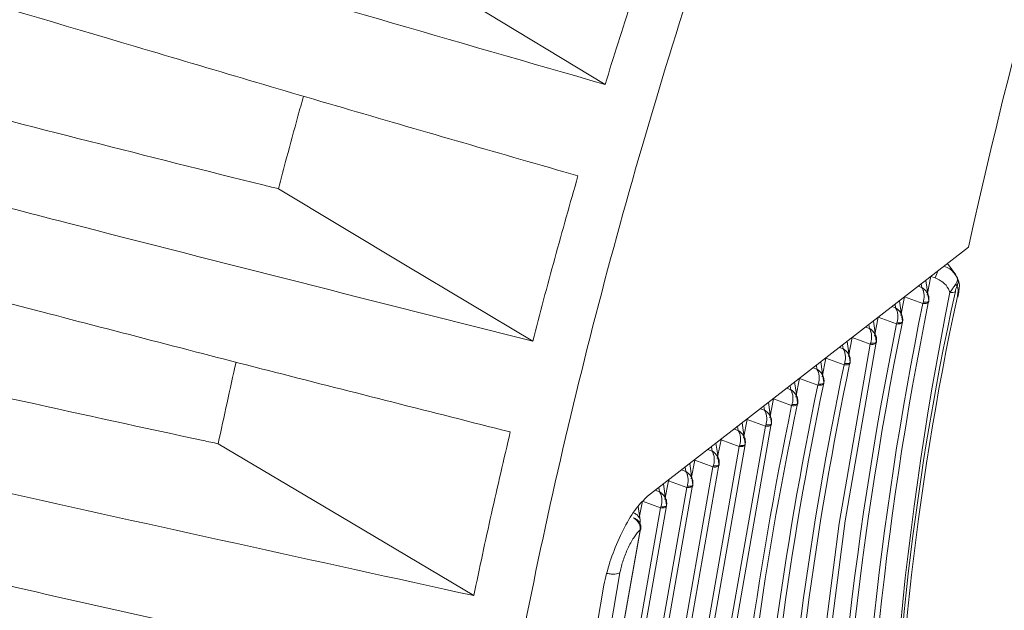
# Model space of a CAD drawing. Header units: millimetres. Extents: x 0 to 1118, y 0 to 864.
# Tile 214 of 256: x 251.81 to 259.14, y 639.92 to 644.32. Entities that reach past the tile are written whole.
import ezdxf

# ---------------------------------------------------------------- set-up
doc = ezdxf.new("R2010")
doc.units = ezdxf.units.MM

msp = doc.modelspace()

# ---------------------------------------------------------------- linework, layer by layer
at = {"color": 7, "linetype": 'Continuous', "lineweight": 15}
for p, q in [((258.8731, 642.6249), (256.4853, 640.7704)), ((258.7771, 642.4185), (258.7162, 642.503)), ((258.5916, 642.408), (258.564, 642.2668)), ((258.3966, 642.2559), (258.369, 642.1149)), ((258.5766, 642.2262), (258.5773, 642.2502)), ((258.2015, 642.1037), (258.1739, 641.963)), ((258.3815, 642.074), (258.3822, 642.098)), ((258.0064, 641.9515), (257.9789, 641.8111)), ((258.1865, 641.9218), (258.1872, 641.9458)), ((257.8114, 641.7994), (257.7839, 641.6592)), ((257.9914, 641.7697), (257.9921, 641.7936)), ((257.6163, 641.6472), (257.5888, 641.5073)), ((257.7963, 641.6175), (257.7971, 641.6415)), ((257.4213, 641.4951), (257.3938, 641.3554)), ((257.6013, 641.4653), (257.602, 641.4893)), ((257.2262, 641.3429), (257.1988, 641.2034)), ((257.4062, 641.3131), (257.407, 641.3371)), ((257.0312, 641.1907), (257.0037, 641.0515)), ((257.2111, 641.1609), (257.2119, 641.1849)), ((256.8361, 641.0386), (256.8087, 640.8995)), ((257.0161, 641.0088), (257.0168, 641.0328)), ((256.6411, 640.8864), (256.6137, 640.7475)), ((256.821, 640.8566), (256.8218, 640.8806)), ((256.4294, 640.5924), (256.4146, 640.6947)), ((256.446, 640.7342), (256.4214, 640.6098)), ((256.626, 640.7044), (256.6267, 640.7284)), ((256.434, 640.531), (256.4336, 640.548)), ((256.4345, 640.5349), (256.434, 640.548)), ((256.434, 640.5323), (256.4345, 640.5349))]:
    msp.add_line(p, q, dxfattribs=at)
at = {"color": 9, "linetype": 'Continuous', "lineweight": 0}
for p, q in [((258.6244, 642.396), (258.5931, 642.4075)), ((258.4988, 642.3342), (258.5249, 642.3246)), ((258.5249, 642.3246), (258.521, 642.3515)), ((258.532, 642.206), (258.3966, 642.2559)), ((258.3031, 642.1822), (258.3299, 642.1724)), ((258.3299, 642.1724), (258.3259, 642.1999)), ((258.532, 642.206), (258.5351, 642.215)), ((258.3369, 642.0538), (258.2015, 642.1037)), ((258.1075, 642.0303), (258.1348, 642.0202)), ((258.1348, 642.0202), (258.1307, 642.0483)), ((258.3369, 642.0538), (258.34, 642.0628)), ((258.1418, 641.9017), (258.0064, 641.9515)), ((257.9118, 641.8783), (257.9397, 641.8681)), ((257.9397, 641.8681), (257.9356, 641.8968)), ((258.1418, 641.9017), (258.1449, 641.9107)), ((257.9468, 641.7495), (257.8114, 641.7994)), ((257.7162, 641.7264), (257.7447, 641.7159)), ((257.7447, 641.7159), (257.7405, 641.7452)), ((257.9468, 641.7495), (257.9499, 641.7585)), ((257.7517, 641.5973), (257.6163, 641.6472)), ((257.5205, 641.5744), (257.5496, 641.5637)), ((257.5496, 641.5637), (257.5453, 641.5937)), ((257.7517, 641.5973), (257.7548, 641.6063)), ((257.4213, 641.4951), (257.4228, 641.4982)), ((257.5567, 641.4452), (257.4213, 641.4951)), ((257.3249, 641.4225), (257.3546, 641.4116)), ((257.3546, 641.4116), (257.3502, 641.4421)), ((257.5567, 641.4452), (257.5597, 641.4541)), ((257.2262, 641.3429), (257.2282, 641.347)), ((257.1595, 641.2594), (257.155, 641.2905)), ((257.3616, 641.293), (257.2262, 641.3429)), ((257.3616, 641.293), (257.3647, 641.3019)), ((257.1292, 641.2705), (257.1595, 641.2594)), ((256.9644, 641.1072), (256.9599, 641.139)), ((257.0312, 641.1907), (257.0336, 641.1958)), ((257.1665, 641.1409), (257.0312, 641.1907)), ((257.1665, 641.1409), (257.1696, 641.1498)), ((256.9336, 641.1186), (256.9644, 641.1072)), ((256.7694, 640.955), (256.7647, 640.9874)), ((256.8361, 641.0386), (256.839, 641.0446)), ((256.9715, 640.9887), (256.8361, 641.0386)), ((256.9715, 640.9887), (256.9745, 640.9976)), ((256.7379, 640.9666), (256.7694, 640.955)), ((256.5743, 640.8029), (256.5696, 640.8359)), ((256.6411, 640.8864), (256.6444, 640.8935)), ((256.7764, 640.8365), (256.6411, 640.8864)), ((256.7764, 640.8365), (256.7795, 640.8454)), ((256.5423, 640.8147), (256.5743, 640.8029)), ((256.5814, 640.6844), (256.446, 640.7342)), ((256.5814, 640.6844), (256.5844, 640.6932)), ((256.4293, 640.5184), (256.4298, 640.5213))]:
    msp.add_line(p, q, dxfattribs=at)
at = {"color": 7, "linetype": 'Continuous', "lineweight": 15, "flags": 128}
for points in [[(254.2866, 644.9751), (255.1852, 644.4314), (256.1694, 643.8359)], [(253.7388, 643.0595), (254.685, 642.4919), (255.6311, 641.9244)], [(258.5547, 642.3776), (258.5646, 642.3092), (258.5766, 642.2262)], [(258.3596, 642.226), (258.3695, 642.157), (258.3815, 642.074)], [(258.1644, 642.0745), (258.1745, 642.0048), (258.1865, 641.9218)], [(258.1418, 632.1704), (257.9092, 633.2355), (257.7423, 634.3532), (257.6419, 635.5189), (257.6084, 636.7281), (257.6419, 637.976), (257.7423, 639.2576), (257.9092, 640.5679), (258.1418, 641.9017)], [(258.1857, 641.9178), (257.9537, 640.588), (257.7874, 639.2815), (257.6873, 638.0037), (257.6539, 636.7595), (257.6873, 635.5538), (257.7874, 634.3915), (257.9537, 633.2772), (258.1857, 632.2152)], [(257.9693, 641.9229), (257.9794, 641.8526), (257.9914, 641.7697)], [(257.7741, 641.7714), (257.7843, 641.7004), (257.7963, 641.6175)], [(257.579, 641.6198), (257.5893, 641.5483), (257.6013, 641.4653)], [(257.3838, 641.4682), (257.3942, 641.3961), (257.4062, 641.3131)], [(257.3616, 630.7892), (257.1098, 631.9384), (256.9292, 633.1445), (256.8206, 634.4026), (256.7843, 635.7079), (256.8206, 637.0549), (256.9292, 638.4385), (257.1098, 639.8531), (257.3616, 641.293)], [(257.4055, 641.3091), (257.1544, 639.8731), (256.9743, 638.4624), (256.8659, 637.0826), (256.8298, 635.7392), (256.8659, 634.4376), (256.9743, 633.1829), (257.1544, 631.9801), (257.4055, 630.8341)], [(257.1887, 641.3167), (257.1992, 641.2439), (257.2111, 641.1609)], [(253.291, 641.1612), (254.2025, 640.6193), (255.1924, 640.0308)], [(257.1665, 630.4439), (256.91, 631.6141), (256.726, 632.8423), (256.6153, 634.1236), (256.5783, 635.4528), (256.6153, 636.8247), (256.726, 638.2338), (256.91, 639.6744), (257.1665, 641.1409)], [(257.2104, 641.1569), (256.9545, 639.6944), (256.771, 638.2576), (256.6606, 636.8524), (256.6237, 635.4842), (256.6606, 634.1585), (256.771, 632.8807), (256.9545, 631.6559), (257.2104, 630.4888)], [(256.9935, 641.1651), (257.0041, 641.0917), (257.0161, 641.0088)], [(256.9715, 630.0986), (256.7101, 631.2899), (256.5227, 632.5402), (256.4099, 633.8445), (256.3723, 635.1977), (256.4099, 636.5944), (256.5227, 638.029), (256.7101, 639.4957), (256.9715, 640.9887)], [(257.0153, 641.0047), (256.7547, 639.5157), (256.5677, 638.0529), (256.4553, 636.6221), (256.4177, 635.2291), (256.4553, 633.8795), (256.5677, 632.5786), (256.7547, 631.3316), (257.0153, 630.1435)], [(256.7984, 641.0136), (256.8091, 640.9396), (256.821, 640.8566)], [(256.7764, 629.7533), (256.5103, 630.9656), (256.3194, 632.238), (256.2046, 633.5655), (256.1663, 634.9427), (256.2046, 636.3642), (256.3194, 637.8242), (256.5103, 639.317), (256.7764, 640.8365)], [(256.8203, 640.8526), (256.5548, 639.337), (256.3644, 637.8481), (256.2499, 636.3918), (256.2117, 634.9741), (256.2499, 633.6004), (256.3644, 632.2764), (256.5548, 631.0073), (256.8203, 629.7982)], [(256.6032, 640.862), (256.614, 640.7874), (256.626, 640.7044)], [(256.6252, 640.7004), (256.355, 639.1583), (256.1612, 637.6433), (256.0446, 636.1616), (256.0057, 634.719), (256.0446, 633.3214), (256.1612, 631.9742), (256.355, 630.683), (256.6252, 629.4529)], [(256.5814, 629.408), (256.3104, 630.6413), (256.1161, 631.9358), (255.9992, 633.2864), (255.9602, 634.6876), (255.9992, 636.1339), (256.1161, 637.6194), (256.3104, 639.1383), (256.5814, 640.6844)], [(256.4293, 629.0659), (256.1809, 630.1761), (255.9939, 631.336), (255.8689, 632.5417), (255.8063, 633.7895), (255.8063, 635.0756), (255.8689, 636.3957), (255.9939, 637.7457), (256.1809, 639.1214), (256.4293, 640.5184)], [(256.4333, 640.5286), (256.1851, 639.1327), (255.9982, 637.758), (255.8733, 636.409), (255.8108, 635.0899), (255.8108, 633.8048), (255.8733, 632.558), (255.9982, 631.3531), (256.1851, 630.1942), (256.4333, 629.0848)], [(256.2786, 640.2017), (256.0208, 638.6786), (255.836, 637.182), (255.7248, 635.7175), (255.6877, 634.2905), (255.7248, 632.9064), (255.836, 631.5703), (256.0209, 630.2872), (256.2788, 629.0617)], [(256.1607, 640.109), (255.9001, 638.5701), (255.7133, 637.0582), (255.6009, 635.5786), (255.5634, 634.137), (255.6009, 632.7387), (255.7133, 631.3889), (255.9001, 630.0926), (256.1607, 628.8547)]]:
    msp.add_lwpolyline(points, dxfattribs=at)
at = {"color": 9, "linetype": 'Continuous', "lineweight": 0, "flags": 128}
for points in [[(258.5759, 642.2182), (258.5759, 642.218), (258.5741, 642.2142), (258.5705, 642.2109), (258.5652, 642.2083), (258.5584, 642.2065), (258.5504, 642.2055), (258.5414, 642.2053), (258.532, 642.206)], [(258.5769, 642.2233), (258.5769, 642.2231), (258.5753, 642.2203), (258.572, 642.218), (258.567, 642.2161), (258.5606, 642.2149), (258.5529, 642.2143), (258.5443, 642.2143), (258.5351, 642.215)], [(258.3809, 642.066), (258.3809, 642.0658), (258.379, 642.062), (258.3754, 642.0588), (258.3701, 642.0562), (258.3633, 642.0543), (258.3553, 642.0533), (258.3464, 642.0531), (258.3369, 642.0538)], [(258.3819, 642.0712), (258.3818, 642.0709), (258.3803, 642.0681), (258.3769, 642.0658), (258.3719, 642.064), (258.3655, 642.0627), (258.3578, 642.0621), (258.3492, 642.0621), (258.34, 642.0628)], [(258.1858, 641.9138), (258.1858, 641.9136), (258.184, 641.9098), (258.1803, 641.9066), (258.175, 641.904), (258.1682, 641.9021), (258.1602, 641.9011), (258.1513, 641.901), (258.1418, 641.9017)], [(258.1868, 641.919), (258.1867, 641.9187), (258.1852, 641.916), (258.1819, 641.9136), (258.1769, 641.9118), (258.1704, 641.9105), (258.1628, 641.9099), (258.1542, 641.91), (258.1449, 641.9107)], [(257.9908, 641.7616), (257.9907, 641.7615), (257.9889, 641.7577), (257.9853, 641.7544), (257.98, 641.7518), (257.9732, 641.75), (257.9652, 641.749), (257.9563, 641.7488), (257.9468, 641.7495)], [(257.9917, 641.7668), (257.9917, 641.7666), (257.9901, 641.7638), (257.9868, 641.7614), (257.9818, 641.7596), (257.9754, 641.7583), (257.9677, 641.7577), (257.9591, 641.7578), (257.9499, 641.7585)], [(257.7957, 641.6095), (257.7957, 641.6093), (257.7939, 641.6055), (257.7902, 641.6023), (257.7849, 641.5997), (257.7781, 641.5978), (257.7701, 641.5968), (257.7612, 641.5966), (257.7517, 641.5973)], [(257.7967, 641.6146), (257.7966, 641.6144), (257.7951, 641.6116), (257.7917, 641.6092), (257.7868, 641.6074), (257.7803, 641.6062), (257.7726, 641.6056), (257.764, 641.6056), (257.7548, 641.6063)], [(257.6006, 641.4573), (257.6006, 641.4571), (257.5988, 641.4533), (257.5952, 641.4501), (257.5899, 641.4475), (257.5831, 641.4456), (257.5751, 641.4446), (257.5661, 641.4445), (257.5567, 641.4452)], [(257.6016, 641.4624), (257.6016, 641.4622), (257.6, 641.4594), (257.5967, 641.4571), (257.5917, 641.4552), (257.5853, 641.454), (257.5776, 641.4534), (257.569, 641.4534), (257.5597, 641.4541)], [(257.4056, 641.3051), (257.4055, 641.3049), (257.4037, 641.3012), (257.4001, 641.2979), (257.3948, 641.2953), (257.388, 641.2935), (257.38, 641.2925), (257.3711, 641.2923), (257.3616, 641.293)], [(257.4065, 641.3102), (257.4065, 641.31), (257.4049, 641.3072), (257.4016, 641.3049), (257.3966, 641.303), (257.3902, 641.3018), (257.3825, 641.3012), (257.3739, 641.3012), (257.3647, 641.3019)], [(257.2105, 641.1529), (257.2105, 641.1528), (257.2087, 641.149), (257.205, 641.1457), (257.1997, 641.1432), (257.1929, 641.1413), (257.1849, 641.1403), (257.176, 641.1401), (257.1665, 641.1409)], [(257.2115, 641.1581), (257.2114, 641.1578), (257.2099, 641.155), (257.2066, 641.1527), (257.2016, 641.1509), (257.1951, 641.1496), (257.1875, 641.149), (257.1788, 641.1491), (257.1696, 641.1498)], [(257.0155, 641.0008), (257.0154, 641.0006), (257.0136, 640.9968), (257.01, 640.9936), (257.0047, 640.991), (256.9979, 640.9891), (256.9899, 640.9881), (256.981, 640.988), (256.9715, 640.9887)], [(257.0164, 641.0059), (257.0164, 641.0056), (257.0148, 641.0029), (257.0115, 641.0005), (257.0065, 640.9987), (257.0001, 640.9974), (256.9924, 640.9968), (256.9838, 640.9969), (256.9745, 640.9976)], [(256.8204, 640.8486), (256.8204, 640.8484), (256.8186, 640.8447), (256.8149, 640.8414), (256.8096, 640.8388), (256.8028, 640.837), (256.7948, 640.836), (256.7859, 640.8358), (256.7764, 640.8365)], [(256.8214, 640.8537), (256.8213, 640.8535), (256.8198, 640.8507), (256.8164, 640.8483), (256.8114, 640.8465), (256.805, 640.8453), (256.7973, 640.8446), (256.7887, 640.8447), (256.7795, 640.8454)], [(256.6253, 640.6964), (256.6253, 640.6963), (256.6235, 640.6925), (256.6199, 640.6892), (256.6146, 640.6867), (256.6078, 640.6848), (256.5998, 640.6838), (256.5908, 640.6836), (256.5814, 640.6844)], [(256.6263, 640.7015), (256.6262, 640.7013), (256.6247, 640.6985), (256.6214, 640.6961), (256.6164, 640.6943), (256.6099, 640.6931), (256.6023, 640.6925), (256.5937, 640.6925), (256.5844, 640.6932)]]:
    msp.add_lwpolyline(points, dxfattribs=at)
at = {"color": 7, "linetype": 'Continuous', "lineweight": 15}
for centre, radius, start, end in [((294.5627, 634.8936), 36.5174, 130.65005, 167.77709), ((282.6564, 637.4589), 24.4043, 168.5881, 182.05285), ((279.3167, 637.7913), 21.0299, 167.63776, 192.36224), ((279.2906, 637.8183), 20.9761, 167.78188, 192.21812), ((283.7732, 637.0969), 25.7531, 168.55721, 179.67362), ((283.6567, 637.1411), 25.5904, 168.54759, 180.0047), ((284.1051, 636.8355), 26.2912, 168.55172, 179.58524), ((283.9626, 636.8836), 26.1023, 168.53934, 180.01071), ((282.6668, 636.5686), 25.2571, 168.16316, 185.19493), ((282.537, 636.6088), 25.0822, 168.13547, 185.39263), ((283.0782, 636.3013), 25.8743, 168.18903, 184.85879), ((283.0729, 636.33), 25.8236, 168.19403, 184.79636), ((283.3174, 636.0516), 26.3193, 168.17456, 184.95259), ((283.1736, 636.0912), 26.1308, 168.14085, 185.0714)]:
    msp.add_arc(centre, radius, start, end, dxfattribs=at)
at = {"color": 9, "linetype": 'Continuous', "lineweight": 0}
for centre, radius, start, end in [((258.3379, 642.5362), 0.3189, 333.91438, 343.77656), ((258.7527, 642.3253), 0.0354, 15.2172, 45.18574), ((258.7462, 642.3451), 0.0587, 258.56001, 298.76626), ((256.4232, 640.527), 0.0105, 305.68244, 347.09359), ((256.4171, 640.5334), 0.0176, 316.38884, 351.71022)]:
    msp.add_arc(centre, radius, start, end, dxfattribs=at)
at = {"color": 7, "linetype": 'Continuous', "lineweight": 15}
for points, knots in [([(257.3195, 623.3612), (257.0416, 623.8551), (256.458, 624.8923), (255.7863, 626.7086), (255.2771, 628.7487), (254.9718, 630.9546), (254.8693, 633.3002), (254.9717, 635.7643), (255.2776, 638.3226), (255.7843, 640.9508), (256.4867, 643.6233), (257.3782, 646.3146), (258.4502, 648.9987), (259.6923, 651.6497), (261.0926, 654.2421), (262.6375, 656.751), (264.3123, 659.1522), (266.1008, 661.4226), (267.9724, 663.525), (269.907, 665.4447), (271.885, 667.1629), (273.902, 668.698), (275.2606, 669.539), (275.9399, 669.9594)], [0, 0, 0, 0, 0.043645, 0.091666, 0.139688, 0.187709, 0.23573, 0.283752, 0.331773, 0.379795, 0.427816, 0.475838, 0.523859, 0.57188, 0.619902, 0.667923, 0.715945, 0.763966, 0.811987, 0.858991, 0.905994, 0.952997, 1, 1, 1, 1]), ([(249.5298, 645.7818), (250.0565, 645.6262), (251.1455, 645.3046), (253.356, 644.6474), (255.0444, 644.1604), (256.1694, 643.8359)], [0, 0, 0, 0, 0.23815, 0.492364, 1, 1, 1, 1]), ([(255.9671, 643.1555), (255.4003, 643.3188), (254.2667, 643.6454), (252.0425, 644.3058), (250.3838, 644.7982), (249.2904, 645.1228)], [0, 0, 0, 0, 0.254208, 0.508394, 1, 1, 1, 1]), ([(256.1694, 643.8359), (256.2013, 643.9394), (256.2651, 644.1463), (256.3962, 644.5589), (256.4992, 644.8682), (256.5677, 645.0739)], [0, 0, 0, 0, 0.250937, 0.501874, 1, 1, 1, 1]), ([(253.7388, 643.0595), (253.7036, 643.0682), (252.7977, 643.2922), (251.3157, 643.6719), (249.8177, 644.0597), (249.1871, 644.2224), (249.1343, 644.236)], [0, 0, 0, 0, 0.022874, 0.58884, 0.965584, 1, 1, 1, 1]), ([(253.9256, 643.7487), (253.9115, 643.6987), (253.8682, 643.5457), (253.8063, 643.316), (253.7591, 643.1364), (253.7388, 643.0595)], [0, 0, 0, 0, 0.217278, 0.664736, 1, 1, 1, 1]), ([(248.8066, 643.6716), (249.3482, 643.5328), (250.468, 643.2457), (252.7401, 642.6553), (254.475, 642.2167), (255.6311, 641.9244)], [0, 0, 0, 0, 0.238134, 0.492281, 1, 1, 1, 1]), ([(255.6311, 641.9244), (255.6578, 642.0271), (255.7111, 642.2326), (255.8213, 642.6428), (255.9088, 642.9507), (255.9671, 643.1555)], [0, 0, 0, 0, 0.250937, 0.501874, 1, 1, 1, 1]), ([(255.4638, 641.2494), (254.8821, 641.3963), (253.7187, 641.6901), (251.4354, 642.285), (249.7311, 642.7249), (248.6074, 643.015)], [0, 0, 0, 0, 0.254127, 0.508236, 1, 1, 1, 1]), ([(258.7938, 642.2537), (258.7966, 642.2687), (258.8048, 642.3124), (258.8067, 642.3603), (258.7901, 642.3914), (258.7861, 642.3988)], [0, 0, 0, 0, 0.2857373, 0.8298251, 1, 1, 1, 1]), ([(258.576, 642.2235), (258.5768, 642.2264), (258.5792, 642.2351), (258.5777, 642.2441), (258.5767, 642.2501)], [0, 0, 0, 0, 0.337634, 1, 1, 1, 1]), ([(253.291, 641.1612), (253.2535, 641.1693), (252.3269, 641.368), (250.8119, 641.7049), (249.2671, 642.0506), (248.6082, 642.1965), (248.5402, 642.2116)], [0, 0, 0, 0, 0.023612, 0.583876, 0.95702, 1, 1, 1, 1]), ([(258.5756, 642.2166), (258.5759, 642.218), (258.5764, 642.2202), (258.5767, 642.2225), (258.5769, 642.2234)], [0, 0, 0, 0, 0.632993, 1, 1, 1, 1]), ([(258.3809, 642.0713), (258.3817, 642.0742), (258.3841, 642.0829), (258.3826, 642.0919), (258.3816, 642.0979)], [0, 0, 0, 0, 0.337357, 1, 1, 1, 1]), ([(258.3806, 642.0644), (258.3809, 642.0658), (258.3813, 642.068), (258.3817, 642.0703), (258.3818, 642.0712)], [0, 0, 0, 0, 0.634041, 1, 1, 1, 1]), ([(258.1859, 641.9191), (258.1867, 641.9221), (258.1891, 641.9307), (258.1876, 641.9398), (258.1866, 641.9457)], [0, 0, 0, 0, 0.337176, 1, 1, 1, 1]), ([(258.1855, 641.9123), (258.1858, 641.9136), (258.1863, 641.9158), (258.1866, 641.9182), (258.1867, 641.919)], [0, 0, 0, 0, 0.635054, 1, 1, 1, 1]), ([(257.9908, 641.767), (257.9916, 641.7699), (257.994, 641.7785), (257.9925, 641.7876), (257.9915, 641.7936)], [0, 0, 0, 0, 0.3368803, 1, 1, 1, 1]), ([(253.4238, 641.7688), (253.4011, 641.6678), (253.3555, 641.4649), (253.3125, 641.2627), (253.291, 641.1612)], [0, 0, 0, 0, 0.497982, 1, 1, 1, 1]), ([(257.9905, 641.7601), (257.9907, 641.7615), (257.9912, 641.7637), (257.9915, 641.766), (257.9917, 641.7668)], [0, 0, 0, 0, 0.636041, 1, 1, 1, 1]), ([(257.7957, 641.6148), (257.7965, 641.6177), (257.799, 641.6264), (257.7974, 641.6354), (257.7964, 641.6414)], [0, 0, 0, 0, 0.336693, 1, 1, 1, 1]), ([(248.2141, 641.572), (248.7684, 641.4506), (249.914, 641.1997), (252.2376, 640.6791), (254.0106, 640.2901), (255.1924, 640.0308)], [0, 0, 0, 0, 0.23813, 0.492191, 1, 1, 1, 1]), ([(257.7954, 641.6079), (257.7957, 641.6093), (257.7961, 641.6115), (257.7965, 641.6138), (257.7966, 641.6147)], [0, 0, 0, 0, 0.6370446, 1, 1, 1, 1]), ([(257.6003, 641.4557), (257.6006, 641.4571), (257.6011, 641.4593), (257.6014, 641.4616), (257.6016, 641.4625)], [0, 0, 0, 0, 0.637963, 1, 1, 1, 1]), ([(257.6007, 641.4626), (257.6015, 641.4655), (257.6039, 641.4742), (257.6024, 641.4832), (257.6014, 641.4892)], [0, 0, 0, 0, 0.336502, 1, 1, 1, 1]), ([(257.4053, 641.3036), (257.4056, 641.305), (257.406, 641.3071), (257.4064, 641.3094), (257.4065, 641.3103)], [0, 0, 0, 0, 0.638743, 1, 1, 1, 1]), ([(257.4056, 641.3104), (257.4064, 641.3133), (257.4088, 641.322), (257.4073, 641.331), (257.4063, 641.337)], [0, 0, 0, 0, 0.336247, 1, 1, 1, 1]), ([(255.1924, 640.0308), (255.2136, 640.1323), (255.256, 640.3355), (255.3447, 640.7413), (255.4162, 641.0464), (255.4638, 641.2494)], [0, 0, 0, 0, 0.250936, 0.501873, 1, 1, 1, 1]), ([(257.2102, 641.1514), (257.2105, 641.1528), (257.2109, 641.155), (257.2113, 641.1573), (257.2114, 641.1581)], [0, 0, 0, 0, 0.639621, 1, 1, 1, 1]), ([(257.2106, 641.1582), (257.2114, 641.1611), (257.2138, 641.1698), (257.2123, 641.1789), (257.2113, 641.1849)], [0, 0, 0, 0, 0.3360672, 1, 1, 1, 1]), ([(257.0152, 640.9992), (257.0154, 641.0006), (257.0159, 641.0028), (257.0162, 641.0051), (257.0164, 641.0059)], [0, 0, 0, 0, 0.640434, 1, 1, 1, 1]), ([(257.0155, 641.006), (257.0163, 641.009), (257.0187, 641.0176), (257.0172, 641.0267), (257.0162, 641.0327)], [0, 0, 0, 0, 0.335876, 1, 1, 1, 1]), ([(255.0611, 639.3642), (254.4674, 639.4944), (253.2799, 639.7547), (250.9482, 640.2813), (249.2059, 640.6664), (248.057, 640.9203)], [0, 0, 0, 0, 0.254059, 0.508106, 1, 1, 1, 1]), ([(256.8201, 640.847), (256.8204, 640.8484), (256.8208, 640.8506), (256.8212, 640.8529), (256.8213, 640.8537)], [0, 0, 0, 0, 0.6411591, 1, 1, 1, 1]), ([(256.8204, 640.8539), (256.8212, 640.8568), (256.8237, 640.8654), (256.8221, 640.8745), (256.8211, 640.8805)], [0, 0, 0, 0, 0.335639, 1, 1, 1, 1]), ([(256.4853, 640.7704), (256.4574, 640.7439), (256.4016, 640.6908), (256.3124, 640.5453), (256.2347, 640.3739), (256.1847, 640.2212), (256.1668, 640.1375), (256.1607, 640.109)], [0, 0, 0, 0, 0.229763, 0.459758, 0.682359, 0.891705, 1, 1, 1, 1]), ([(256.625, 640.6949), (256.6253, 640.6963), (256.6258, 640.6984), (256.6261, 640.7007), (256.6263, 640.7016)], [0, 0, 0, 0, 0.642063, 1, 1, 1, 1]), ([(256.6254, 640.7017), (256.6262, 640.7046), (256.6286, 640.7133), (256.6271, 640.7223), (256.6261, 640.7284)], [0, 0, 0, 0, 0.335467, 1, 1, 1, 1]), ([(256.4284, 640.5699), (256.4289, 640.5729), (256.4304, 640.5804), (256.4297, 640.5879), (256.4293, 640.5924)], [0, 0, 0, 0, 0.401697, 1, 1, 1, 1]), ([(256.4331, 640.5229), (256.4335, 640.5245), (256.4341, 640.5272), (256.4341, 640.5299), (256.4342, 640.5309)], [0, 0, 0, 0, 0.620602, 1, 1, 1, 1]), ([(252.9461, 639.2892), (252.9069, 639.2964), (251.9646, 639.4689), (250.424, 639.7616), (248.8404, 640.0623), (248.1571, 640.1896), (248.0749, 640.2049)], [0, 0, 0, 0, 0.024097, 0.579395, 0.949409, 1, 1, 1, 1]), ([(256.2786, 640.2017), (256.278, 640.2013), (256.2743, 640.1986), (256.2638, 640.194), (256.2425, 640.1904), (256.215, 640.1912), (256.1932, 640.1941), (256.1827, 640.1975), (256.1812, 640.198)], [0, 0, 0, 0, 0.035503, 0.224785, 0.469976, 0.71511, 0.960241, 1, 1, 1, 1])]:
    msp.add_open_spline(points, degree=3, knots=knots, dxfattribs=at)
at = {"color": 9, "linetype": 'Continuous', "lineweight": 0}
for points, knots in [([(258.6905, 642.483), (258.7053, 642.477), (258.7454, 642.4605), (258.7688, 642.4273), (258.7836, 642.4064)], [0, 0, 0, 0, 0.369478, 1, 1, 1, 1]), ([(258.7346, 642.2876), (258.7309, 642.2967), (258.7196, 642.3251), (258.6846, 642.3668), (258.6445, 642.3862), (258.6244, 642.396)], [0, 0, 0, 0, 0.190833, 0.595631, 1, 1, 1, 1]), ([(258.7836, 642.4064), (258.7837, 642.4062), (258.7868, 642.4021), (258.7911, 642.3916), (258.7902, 642.3722), (258.7819, 642.3577), (258.7777, 642.3504)], [0, 0, 0, 0, 0.015017, 0.302795, 0.649451, 1, 1, 1, 1]), ([(258.7836, 642.4064), (258.7838, 642.4061), (258.7879, 642.4003), (258.7943, 642.3861), (258.7966, 642.3613), (258.7901, 642.3435), (258.7869, 642.3346)], [0, 0, 0, 0, 0.016197, 0.303153, 0.649725, 1, 1, 1, 1]), ([(258.5351, 642.215), (258.5373, 642.2234), (258.542, 642.2413), (258.5424, 642.271), (258.5386, 642.2923), (258.5342, 642.306), (258.5315, 642.3125), (258.529, 642.3177), (258.5274, 642.3206), (258.5264, 642.3222), (258.5258, 642.3232), (258.5255, 642.3237), (258.5252, 642.3242), (258.5251, 642.3244), (258.5249, 642.3246)], [0, 0, 0, 0, 0.2161866, 0.4607385, 0.7172591, 0.7766034, 0.8693666, 0.9224628, 0.9537371, 0.9723511, 0.983492, 0.9910996, 0.9921614, 1, 1, 1, 1]), ([(258.5773, 642.2502), (258.5773, 642.2502), (258.5775, 642.2594), (258.5695, 642.2785), (258.5572, 642.2973), (258.5456, 642.3091), (258.5393, 642.3146), (258.5336, 642.3189), (258.5301, 642.3213), (258.528, 642.3227), (258.5268, 642.3235), (258.5261, 642.3239), (258.5255, 642.3242), (258.5252, 642.3244), (258.5249, 642.3246)], [0, 0, 0, 0, 0.00164, 0.313131, 0.639864, 0.71549, 0.833547, 0.901232, 0.941092, 0.964792, 0.978955, 0.98866, 0.990046, 1, 1, 1, 1]), ([(258.7346, 642.2876), (258.7407, 642.2964), (258.7506, 642.3107), (258.7642, 642.3307), (258.7724, 642.3428), (258.7766, 642.3488), (258.7777, 642.3504)], [0, 0, 0, 0, 0.423572, 0.681409, 0.916883, 1, 1, 1, 1]), ([(258.7869, 642.3346), (258.7865, 642.3338), (258.7848, 642.3306), (258.782, 642.3234), (258.7779, 642.3102), (258.7758, 642.3002), (258.7745, 642.2936)], [0, 0, 0, 0, 0.065156, 0.262974, 0.510397, 1, 1, 1, 1]), ([(258.7896, 642.2576), (258.7916, 642.2703), (258.7956, 642.2959), (258.7936, 642.3217), (258.7889, 642.3307), (258.7869, 642.3346)], [0, 0, 0, 0, 0.366, 0.732499, 1, 1, 1, 1]), ([(258.34, 642.0628), (258.3422, 642.0712), (258.3469, 642.0891), (258.3473, 642.1188), (258.3436, 642.1401), (258.3391, 642.1539), (258.3365, 642.1603), (258.3339, 642.1655), (258.3323, 642.1684), (258.3313, 642.17), (258.3307, 642.171), (258.3304, 642.1716), (258.3301, 642.172), (258.33, 642.1722), (258.3299, 642.1724)], [0, 0, 0, 0, 0.216133, 0.460659, 0.717261, 0.776454, 0.869241, 0.922402, 0.95373, 0.972348, 0.983488, 0.991095, 0.992219, 1, 1, 1, 1]), ([(258.3822, 642.098), (258.3822, 642.098), (258.3827, 642.1071), (258.3743, 642.1263), (258.3622, 642.1451), (258.3506, 642.1569), (258.3443, 642.1624), (258.3385, 642.1668), (258.3351, 642.1691), (258.333, 642.1705), (258.3317, 642.1713), (258.331, 642.1717), (258.3304, 642.1721), (258.3301, 642.1722), (258.3299, 642.1724)], [0, 0, 0, 0, 0.001518, 0.312982, 0.639848, 0.71528, 0.833448, 0.901148, 0.941086, 0.964788, 0.978954, 0.988667, 0.990053, 1, 1, 1, 1]), ([(258.1449, 641.9107), (258.1471, 641.919), (258.1518, 641.9369), (258.1523, 641.9666), (258.1485, 641.9879), (258.144, 642.0017), (258.1414, 642.0082), (258.1388, 642.0134), (258.1373, 642.0162), (258.1363, 642.0179), (258.1357, 642.0189), (258.1354, 642.0194), (258.1351, 642.0198), (258.1349, 642.02), (258.1348, 642.0202)], [0, 0, 0, 0, 0.216108, 0.460578, 0.717223, 0.776318, 0.86918, 0.9224, 0.953733, 0.97235, 0.983495, 0.991101, 0.992219, 1, 1, 1, 1]), ([(258.1872, 641.9458), (258.1872, 641.9458), (258.1876, 641.955), (258.1793, 641.9741), (258.1671, 641.9929), (258.1555, 642.0048), (258.1492, 642.0103), (258.1435, 642.0146), (258.14, 642.017), (258.1379, 642.0183), (258.1366, 642.0191), (258.136, 642.0195), (258.1354, 642.0199), (258.1351, 642.0201), (258.1348, 642.0202)], [0, 0, 0, 0, 0.0014049, 0.3128147, 0.6397599, 0.7150006, 0.8333366, 0.9011217, 0.9410651, 0.9647784, 0.9789455, 0.9886606, 0.9901127, 1, 1, 1, 1]), ([(257.9499, 641.7585), (257.9521, 641.7669), (257.9568, 641.7847), (257.9572, 641.8145), (257.9534, 641.8357), (257.949, 641.8495), (257.9464, 641.856), (257.9438, 641.8612), (257.9422, 641.864), (257.9412, 641.8657), (257.9406, 641.8667), (257.9403, 641.8672), (257.94, 641.8676), (257.9399, 641.8679), (257.9397, 641.8681)], [0, 0, 0, 0, 0.2160713, 0.4604885, 0.7172197, 0.776124, 0.8691103, 0.9223361, 0.9537294, 0.9723513, 0.9834902, 0.9911025, 0.99222, 1, 1, 1, 1]), ([(257.9921, 641.7936), (257.9921, 641.7937), (257.9923, 641.8028), (257.9843, 641.822), (257.9721, 641.8407), (257.9605, 641.8526), (257.9542, 641.8581), (257.9484, 641.8624), (257.945, 641.8648), (257.9429, 641.8661), (257.9416, 641.8669), (257.9409, 641.8674), (257.9403, 641.8677), (257.94, 641.8679), (257.9397, 641.8681)], [0, 0, 0, 0, 0.0012938, 0.3126545, 0.6397295, 0.7147876, 0.8332275, 0.9010352, 0.9409851, 0.9647677, 0.9789436, 0.9886607, 0.9901128, 1, 1, 1, 1]), ([(257.7548, 641.6063), (257.757, 641.6147), (257.7617, 641.6325), (257.7621, 641.6623), (257.7584, 641.6835), (257.7539, 641.6973), (257.7513, 641.7038), (257.7487, 641.709), (257.7471, 641.7119), (257.7462, 641.7135), (257.7456, 641.7145), (257.7452, 641.715), (257.745, 641.7155), (257.7448, 641.7157), (257.7447, 641.7159)], [0, 0, 0, 0, 0.216025, 0.460372, 0.717127, 0.775937, 0.868987, 0.922221, 0.953616, 0.972287, 0.983435, 0.991097, 0.992164, 1, 1, 1, 1]), ([(257.7971, 641.6415), (257.7971, 641.6415), (257.7973, 641.6506), (257.7893, 641.6697), (257.777, 641.6885), (257.7654, 641.7004), (257.7591, 641.7059), (257.7534, 641.7102), (257.7499, 641.7126), (257.7478, 641.714), (257.7465, 641.7148), (257.7458, 641.7152), (257.7453, 641.7155), (257.7449, 641.7157), (257.7447, 641.7159)], [0, 0, 0, 0, 0.001194, 0.312507, 0.639625, 0.714547, 0.833081, 0.900959, 0.940918, 0.964706, 0.978876, 0.988603, 0.990055, 1, 1, 1, 1]), ([(257.5597, 641.4541), (257.5619, 641.4625), (257.5666, 641.4803), (257.5671, 641.5101), (257.5633, 641.5313), (257.5589, 641.5451), (257.5562, 641.5516), (257.5537, 641.5568), (257.5521, 641.5597), (257.5511, 641.5614), (257.5505, 641.5623), (257.5502, 641.5629), (257.5499, 641.5633), (257.5497, 641.5635), (257.5496, 641.5637)], [0, 0, 0, 0, 0.215992, 0.460303, 0.717134, 0.775803, 0.868875, 0.922215, 0.953615, 0.972289, 0.983432, 0.991099, 0.992217, 1, 1, 1, 1]), ([(257.602, 641.4893), (257.602, 641.4893), (257.6021, 641.4985), (257.5943, 641.5175), (257.582, 641.5363), (257.5704, 641.5482), (257.5641, 641.5537), (257.5583, 641.5581), (257.5548, 641.5604), (257.5528, 641.5618), (257.5515, 641.5626), (257.5508, 641.563), (257.5502, 641.5634), (257.5499, 641.5636), (257.5496, 641.5637)], [0, 0, 0, 0, 0.001095, 0.31236, 0.639603, 0.714345, 0.832978, 0.900882, 0.940912, 0.964698, 0.978874, 0.988671, 0.990055, 1, 1, 1, 1]), ([(257.3647, 641.3019), (257.3669, 641.3103), (257.3716, 641.3282), (257.372, 641.3579), (257.3683, 641.3792), (257.3638, 641.3929), (257.3612, 641.3994), (257.3586, 641.4046), (257.357, 641.4075), (257.356, 641.4092), (257.3554, 641.4102), (257.3551, 641.4107), (257.3548, 641.4111), (257.3547, 641.4114), (257.3546, 641.4116)], [0, 0, 0, 0, 0.215954, 0.460216, 0.717138, 0.775663, 0.868805, 0.922157, 0.953611, 0.972285, 0.983433, 0.9911, 0.992217, 1, 1, 1, 1]), ([(257.407, 641.3371), (257.407, 641.3371), (257.407, 641.3463), (257.3993, 641.3654), (257.3869, 641.3842), (257.3753, 641.396), (257.369, 641.4015), (257.3632, 641.4059), (257.3598, 641.4083), (257.3577, 641.4096), (257.3564, 641.4104), (257.3557, 641.4109), (257.3551, 641.4112), (257.3548, 641.4114), (257.3546, 641.4116)], [0, 0, 0, 0, 0.0009973, 0.3122176, 0.6395846, 0.7142, 0.8328815, 0.900861, 0.9408971, 0.964694, 0.9788722, 0.9886688, 0.9900546, 1, 1, 1, 1]), ([(257.1696, 641.1498), (257.1718, 641.1581), (257.1765, 641.176), (257.177, 641.2057), (257.1732, 641.227), (257.1688, 641.2408), (257.1661, 641.2473), (257.1636, 641.2525), (257.162, 641.2554), (257.161, 641.257), (257.1604, 641.258), (257.1601, 641.2585), (257.1598, 641.259), (257.1596, 641.2592), (257.1595, 641.2594)], [0, 0, 0, 0, 0.215928, 0.460142, 0.717091, 0.775533, 0.868743, 0.922155, 0.953608, 0.972286, 0.983433, 0.9911, 0.992223, 1, 1, 1, 1]), ([(257.2119, 641.1849), (257.2119, 641.185), (257.2125, 641.194), (257.2039, 641.2133), (257.1919, 641.232), (257.1803, 641.2439), (257.174, 641.2494), (257.1682, 641.2537), (257.1647, 641.2561), (257.1626, 641.2575), (257.1613, 641.2583), (257.1607, 641.2587), (257.1601, 641.259), (257.1598, 641.2592), (257.1595, 641.2594)], [0, 0, 0, 0, 0.000897, 0.312088, 0.639513, 0.714011, 0.832781, 0.900775, 0.940887, 0.964683, 0.978937, 0.988669, 0.990121, 1, 1, 1, 1]), ([(256.9745, 640.9976), (256.9768, 641.006), (256.9814, 641.0238), (256.9819, 641.0535), (256.9782, 641.0748), (256.9737, 641.0886), (256.9711, 641.0951), (256.9685, 641.1003), (256.9669, 641.1032), (256.9659, 641.1048), (256.9653, 641.1058), (256.965, 641.1064), (256.9647, 641.1068), (256.9646, 641.107), (256.9644, 641.1072)], [0, 0, 0, 0, 0.215908, 0.460069, 0.717097, 0.775452, 0.868679, 0.922097, 0.953554, 0.972288, 0.983434, 0.991106, 0.992223, 1, 1, 1, 1]), ([(257.0168, 641.0328), (257.0168, 641.0328), (257.0173, 641.0418), (257.0089, 641.0611), (256.9968, 641.0798), (256.9852, 641.0917), (256.9789, 641.0972), (256.9731, 641.1015), (256.9697, 641.1039), (256.9676, 641.1053), (256.9663, 641.1061), (256.9656, 641.1065), (256.965, 641.1069), (256.9647, 641.107), (256.9644, 641.1072)], [0, 0, 0, 0, 0.000808, 0.311951, 0.639488, 0.713812, 0.832682, 0.900756, 0.940807, 0.964675, 0.978929, 0.988662, 0.990114, 1, 1, 1, 1]), ([(256.7795, 640.8454), (256.7817, 640.8538), (256.7864, 640.8716), (256.7868, 640.9014), (256.7831, 640.9226), (256.7786, 640.9364), (256.776, 640.9429), (256.7734, 640.9481), (256.7719, 640.951), (256.7709, 640.9527), (256.7703, 640.9537), (256.7699, 640.9542), (256.7697, 640.9546), (256.7695, 640.9548), (256.7694, 640.955)], [0, 0, 0, 0, 0.215865, 0.459971, 0.717056, 0.775271, 0.868568, 0.922037, 0.953497, 0.972229, 0.983374, 0.991101, 0.992224, 1, 1, 1, 1]), ([(256.8218, 640.8806), (256.8218, 640.8806), (256.8222, 640.8897), (256.8139, 640.9089), (256.8018, 640.9276), (256.7902, 640.9395), (256.7839, 640.945), (256.7781, 640.9494), (256.7746, 640.9518), (256.7725, 640.9531), (256.7712, 640.9539), (256.7705, 640.9543), (256.77, 640.9547), (256.7697, 640.9549), (256.7694, 640.955)], [0, 0, 0, 0, 0.000719, 0.311831, 0.63942, 0.713567, 0.832524, 0.900612, 0.940739, 0.964607, 0.97886, 0.988663, 0.990049, 1, 1, 1, 1]), ([(256.5844, 640.6932), (256.5866, 640.7016), (256.5913, 640.7194), (256.5918, 640.7492), (256.588, 640.7704), (256.5836, 640.7842), (256.581, 640.7907), (256.5784, 640.7959), (256.5768, 640.7988), (256.5758, 640.8005), (256.5752, 640.8015), (256.5749, 640.802), (256.5746, 640.8024), (256.5745, 640.8027), (256.5743, 640.8029)], [0, 0, 0, 0, 0.2158425, 0.4599259, 0.7170076, 0.7751368, 0.8684975, 0.921978, 0.9534931, 0.9722303, 0.9833747, 0.9911024, 0.9922251, 1, 1, 1, 1]), ([(256.6267, 640.7284), (256.6267, 640.7284), (256.6272, 640.7376), (256.6188, 640.7566), (256.6067, 640.7754), (256.5951, 640.7873), (256.5888, 640.7928), (256.583, 640.7972), (256.5796, 640.7996), (256.5775, 640.8009), (256.5762, 640.8017), (256.5755, 640.8022), (256.5749, 640.8025), (256.5746, 640.8027), (256.5743, 640.8029)], [0, 0, 0, 0, 0.000638, 0.311702, 0.639349, 0.713435, 0.832434, 0.900596, 0.940727, 0.964603, 0.97886, 0.988663, 0.990049, 1, 1, 1, 1]), ([(256.4293, 640.5924), (256.4293, 640.5924), (256.4293, 640.6005), (256.4219, 640.6161), (256.4053, 640.6358), (256.3883, 640.6435), (256.3798, 640.6473)], [0, 0, 0, 0, 0.001835, 0.334582, 0.66727, 1, 1, 1, 1]), ([(256.4298, 640.5213), (256.4302, 640.5282), (256.4311, 640.5438), (256.4221, 640.5691), (256.404, 640.5932), (256.3866, 640.6058), (256.3769, 640.6107), (256.3765, 640.6109)], [0, 0, 0, 0, 0.202415, 0.461715, 0.722562, 0.986098, 1, 1, 1, 1]), ([(256.434, 640.548), (256.434, 640.55), (256.434, 640.5601), (256.4249, 640.578), (256.4056, 640.5981), (256.387, 640.6075), (256.3769, 640.6108), (256.3765, 640.6109)], [0, 0, 0, 0, 0.073074, 0.374492, 0.67766, 0.987497, 1, 1, 1, 1]), ([(256.4298, 640.5213), (256.4157, 640.5057), (256.387, 640.474), (256.3432, 640.396), (256.3063, 640.3073), (256.2867, 640.2405), (256.2798, 640.2074), (256.2786, 640.2017)], [0, 0, 0, 0, 0.242994, 0.49206, 0.729311, 0.953177, 1, 1, 1, 1])]:
    msp.add_open_spline(points, degree=3, knots=knots, dxfattribs=at)

doc.saveas('drawing.dxf')
